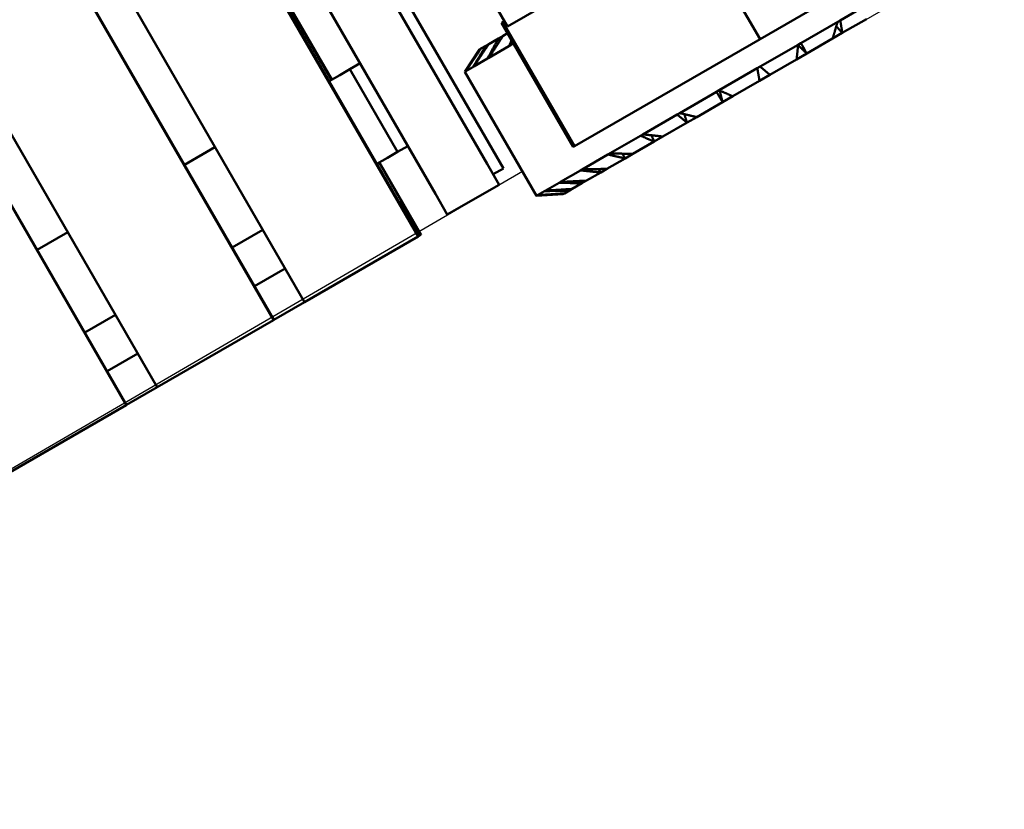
# Model space of a CAD drawing. Header units: millimetres. Extents: x 5419 to 33401, y 455 to 7585.
# Tile 2 of 23: x 6577 to 7625, y 1998 to 2838. Entities that reach past the tile are written whole.
import ezdxf

# ---------------------------------------------------------------- set-up
doc = ezdxf.new("R2010")
doc.units = ezdxf.units.MM
doc.layers.add('Layout', color=7, linetype='Continuous', true_color=0xbfbfbf)
doc.layers.add('material handling', color=7, linetype='Continuous', true_color=0x0080c0)

# ---------------------------------------------------------------- blocks, each defined once
blk = doc.blocks.new('FDS_546093b7-abba-45a4-840f-5da675039d71_Asset_6CD48722D16E9AE8881EB6CF7F3CB4F7')
at = {"color": 0, "lineweight": 50}
for p, q in [((33.858, -20), (33.858, 20)), ((33.878, -20), (33.878, 20)), ((35.357, -20), (35.357, 20)), ((40.98, -20), (40.98, 20)), ((40.999, -20), (40.999, 20)), ((42.479, -20), (42.479, 20)), ((47.976, -20), (47.976, 20)), ((47.996, -20), (47.996, 20)), ((49.496, 18.813), (49.496, -18.812)), ((51.996, -18.812), (51.996, 18.813)), ((48.111, 12.5), (48.111, -12.5)), ((48.13, -12.5), (48.13, 12.5)), ((52.496, -19.312), (52.496, -6.45)), ((55.621, -12.25), (55.621, -14.25)), ((35.357, -12.5), (33.878, -12.5)), ((42.479, -12.5), (40.999, -12.5)), ((48.511, -12.5), (47.996, -12.5)), ((48.996, -12.5), (48.511, -12.5)), ((48.996, -16.5), (48.996, -12.5)), ((49.496, -12.5), (48.996, -12.5)), ((64.52, -20), (64.52, -13.247)), ((55.533, -14), (55.479, -14)), ((55.479, -20), (55.479, -14)), ((55.621, -14), (55.533, -14)), ((55.533, -20), (55.533, -14)), ((55.621, -14.25), (61.871, -14.25)), ((54.121, -14.5), (53.121, -15)), ((54.121, -14.5), (54.142, -14.5)), ((54.142, -14.5), (54.188, -14.5)), ((54.188, -14.5), (54.427, -14.5)), ((54.427, -14.5), (54.564, -14.5)), ((54.564, -14.5), (55.034, -14.5)), ((55.034, -14.5), (55.257, -14.5)), ((55.257, -14.5), (55.479, -14.5)), ((53.121, -15), (53.121, -21)), ((53.121, -15), (53.16, -15)), ((53.16, -15), (53.173, -15)), ((53.173, -15), (53.513, -15)), ((53.513, -15), (53.55, -15)), ((53.55, -15), (54.217, -15)), ((54.217, -15), (54.278, -15)), ((54.278, -15), (55.251, -15)), ((55.251, -15), (55.333, -15)), ((55.333, -15), (55.479, -15)), ((35.357, -16.5), (33.878, -16.5)), ((42.479, -16.5), (40.999, -16.5)), ((48.511, -16.5), (47.996, -16.5)), ((48.111, -16.5), (48.111, -20)), ((48.13, -20), (48.13, -16.5)), ((48.996, -16.5), (48.511, -16.5)), ((49.496, -16.5), (48.996, -16.5)), ((33.878, -18.375), (35.357, -18.375)), ((40.999, -18.375), (42.479, -18.375)), ((47.996, -18.375), (47.996, -20)), ((48.11, -18.375), (47.996, -18.375)), ((47.996, -18.375), (47.996, -18.375)), ((48.11, -20), (48.11, -18.375)), ((49.496, -19.812), (49.496, -18.812)), ((51.996, -18.812), (51.996, -19.812)), ((51.996, -19.312), (52.496, -19.312)), ((33.858, -20), (28.236, -20)), ((33.878, -20), (33.858, -20)), ((35.357, -20), (33.878, -20)), ((40.98, -20), (35.357, -20)), ((40.999, -20), (40.98, -20)), ((42.479, -20), (40.999, -20)), ((47.976, -20), (42.479, -20)), ((47.996, -20), (47.976, -20)), ((48.11, -20), (47.996, -20)), ((47.996, -20), (47.996, -20)), ((48.111, -20), (48.11, -20)), ((48.13, -20), (48.111, -20)), ((49.496, -19.812), (51.996, -19.812)), ((55.533, -20), (55.479, -20)), ((64.52, -20), (55.533, -20)), ((76.325, -20), (64.52, -20)), ((54.121, -21.5), (53.121, -21)), ((53.121, -21), (53.16, -21)), ((53.16, -21), (53.173, -21)), ((53.173, -21), (53.513, -21)), ((53.513, -21), (53.55, -21)), ((53.55, -21), (54.217, -21)), ((54.217, -21), (54.278, -21)), ((54.278, -21), (55.251, -21)), ((55.251, -21), (55.333, -21)), ((55.333, -21), (56.578, -21)), ((56.578, -21), (56.679, -21)), ((56.679, -21), (58.154, -21)), ((58.154, -21), (58.269, -21)), ((58.269, -21), (59.924, -21)), ((59.924, -21), (60.051, -21)), ((60.051, -21), (61.828, -21)), ((61.828, -21), (61.962, -21)), ((61.962, -21), (63.803, -21)), ((63.803, -21), (63.939, -21)), ((63.939, -21), (65.779, -21)), ((65.779, -21), (65.913, -21)), ((65.913, -21), (67.69, -21)), ((67.69, -21), (67.817, -21)), ((67.817, -21), (69.472, -21)), ((54.121, -21.5), (54.142, -21.5)), ((54.142, -21.5), (54.188, -21.5)), ((54.188, -21.5), (54.427, -21.5)), ((54.427, -21.5), (54.564, -21.5)), ((54.564, -21.5), (55.034, -21.5)), ((55.034, -21.5), (55.257, -21.5)), ((55.257, -21.5), (55.942, -21.5)), ((55.942, -21.5), (56.243, -21.5)), ((56.243, -21.5), (57.119, -21.5)), ((57.119, -21.5), (57.489, -21.5)), ((57.489, -21.5), (58.527, -21.5)), ((58.527, -21.5), (58.952, -21.5)), ((58.952, -21.5), (60.117, -21.5)), ((60.117, -21.5), (60.583, -21.5)), ((60.583, -21.5), (61.834, -21.5)), ((61.834, -21.5), (62.325, -21.5)), ((62.325, -21.5), (63.621, -21.5)), ((63.621, -21.5), (64.121, -21.5)), ((64.121, -21.5), (65.416, -21.5)), ((65.416, -21.5), (65.907, -21.5)), ((65.907, -21.5), (67.158, -21.5)), ((67.158, -21.5), (67.625, -21.5)), ((67.625, -21.5), (68.789, -21.5))]:
    blk.add_line(p, q, dxfattribs=at)
for points, weights in [([(53.16, -15), (53.674, -14.738), (54.142, -14.5)], [1, 1.00115273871, 1]), ([(54.188, -14.5), (53.705, -14.738), (53.173, -15)], [1, 1.00115273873, 1]), ([(53.513, -15), (53.991, -14.738), (54.427, -14.5)], [1, 1.00115273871, 1]), ([(54.564, -14.5), (54.081, -14.738), (53.55, -15)], [1, 1.00115273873, 1]), ([(54.217, -15), (54.645, -14.738), (55.034, -14.5)], [1, 1.00115273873, 1]), ([(55.257, -14.5), (54.791, -14.738), (54.278, -15)], [1, 1.00115273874, 1]), ([(55.251, -15), (55.367, -14.916), (55.479, -14.834)], [1, 1.00036922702, 1.00050192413]), ([(55.479, -14.919), (55.407, -14.959), (55.333, -15)], [1.00030122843, 1.0001781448, 1]), ([(54.142, -21.5), (53.674, -21.262), (53.16, -21)], [1, 1.00115273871, 1]), ([(53.173, -21), (53.705, -21.262), (54.188, -21.5)], [1, 1.00115273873, 1]), ([(54.427, -21.5), (53.991, -21.262), (53.513, -21)], [1, 1.00115273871, 1]), ([(53.55, -21), (54.081, -21.262), (54.564, -21.5)], [1, 1.00115273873, 1]), ([(55.034, -21.5), (54.645, -21.262), (54.217, -21)], [1, 1.00115273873, 1]), ([(54.278, -21), (54.791, -21.262), (55.257, -21.5)], [1, 1.00115273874, 1]), ([(55.942, -21.5), (55.613, -21.262), (55.251, -21)], [1, 1.00115273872, 1]), ([(55.333, -21), (55.81, -21.262), (56.243, -21.5)], [1, 1.00115273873, 1]), ([(57.119, -21.5), (56.861, -21.262), (56.578, -21)], [1, 1.00115273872, 1]), ([(56.679, -21), (57.103, -21.262), (57.489, -21.5)], [1, 1.00115273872, 1]), ([(58.527, -21.5), (58.349, -21.262), (58.154, -21)], [1, 1.00115273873, 1]), ([(58.269, -21), (58.627, -21.262), (58.952, -21.5)], [1, 1.00115273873, 1]), ([(60.117, -21.5), (60.025, -21.262), (59.924, -21)], [1, 1.00115273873, 1]), ([(60.051, -21), (60.329, -21.262), (60.583, -21.5)], [1, 1.00115273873, 1]), ([(61.834, -21.5), (61.831, -21.262), (61.828, -21)], [1, 1.00115273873, 1]), ([(61.962, -21), (62.152, -21.262), (62.325, -21.5)], [1, 1.00115273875, 1]), ([(63.621, -21.5), (63.707, -21.262), (63.803, -21)], [1, 1.00115273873, 1]), ([(63.939, -21), (64.034, -21.262), (64.121, -21.5)], [1, 1.00115273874, 1]), ([(65.416, -21.5), (65.589, -21.262), (65.779, -21)], [1, 1.00115273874, 1]), ([(65.913, -21), (65.91, -21.262), (65.907, -21.5)], [1, 1.00115273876, 1]), ([(67.158, -21.5), (67.412, -21.262), (67.69, -21)], [1, 1.00115273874, 1]), ([(67.817, -21), (67.717, -21.262), (67.625, -21.5)], [1, 1.00115273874, 1])]:
    blk.add_rational_spline(points, weights, degree=2, dxfattribs=at)
for points in [[(54.142, -14.5), (54.138, -14.514), (54.133, -14.527)], [(54.427, -14.5), (54.417, -14.539), (54.407, -14.577)], [(55.034, -14.5), (55.024, -14.562), (55.013, -14.625)], [(61.834, -21.5), (61.903, -21.26), (61.974, -21.016)], [(65.907, -21.5), (65.838, -21.26), (65.767, -21.016)], [(54.427, -21.5), (54.417, -21.461), (54.407, -21.423)], [(55.034, -21.5), (55.024, -21.438), (55.013, -21.375)], [(55.942, -21.5), (55.935, -21.414), (55.928, -21.327)], [(57.119, -21.5), (57.121, -21.388), (57.124, -21.275)], [(58.527, -21.5), (58.543, -21.357), (58.56, -21.213)], [(60.117, -21.5), (60.154, -21.318), (60.192, -21.133)], [(67.625, -21.5), (67.587, -21.318), (67.549, -21.133)], [(54.142, -21.5), (54.138, -21.486), (54.133, -21.473)]]:
    blk.add_open_spline(points, degree=2, dxfattribs=at)

msp = doc.modelspace()

# ---------------------------------------------------------------- linework, layer by layer
at = {"layer": 'Layout'}
msp.add_lwpolyline([(5945.7, 1997.9), (7111.9, 2676.6), (7126.9, 2650.5), (7155.3, 2652.2), (7584.2, 2899.9)], dxfattribs=at)

# ---------------------------------------------------------------- block references
at = {"layer": 'material handling', "xscale": 25.4, "yscale": 25.4, "zscale": 25.4, "rotation": 30.00001156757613}
msp.add_blockref('FDS_546093b7-abba-45a4-840f-5da675039d71_Asset_6CD48722D16E9AE8881EB6CF7F3CB4F7', (5691.7, 2437.8), dxfattribs=at)

doc.saveas('drawing.dxf')
